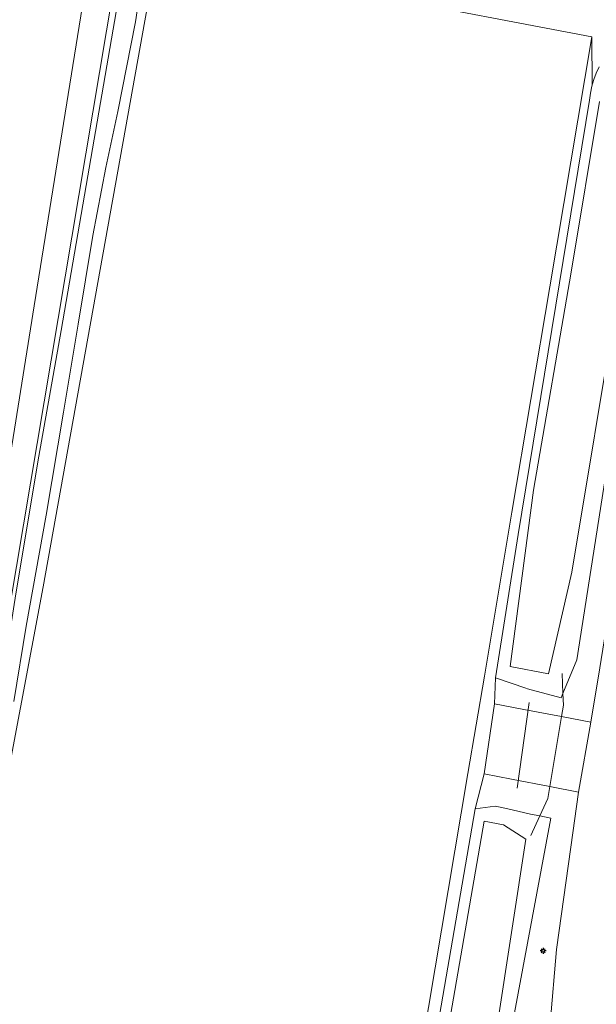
# Model space of a CAD drawing. Header units: metres. Extents: x 149984 to 156489, y 469398 to 478068.
# Tile 89 of 256: x 153676 to 153715, y 470598 to 470665. Entities that reach past the tile are written whole.
import ezdxf

# ---------------------------------------------------------------- set-up
doc = ezdxf.new("R2010")
doc.units = ezdxf.units.M
doc.header["$LTSCALE"] = 0.75
for name, color, linetype, lineweight in [('B-WE-GR-GRAS-GV', 252, 'Continuous', 13), ('B-WE-GR-GROENVOORZIENING-GV', 252, 'Continuous', 18), ('B-WE-IE-MEUBILAIR-S', 252, 'Continuous', 25), ('B-WE-IE-TERREINAFSCHEIDING_KUNSTMATIG_HEKWERK_RASTER-G', 252, 'IE-TERREINAFSCHEIDING_KUNSTMATIG-SO', 18), ('B-WE-KW-KUNSTWERK_DUIKER-G', 6, 'Continuous', 18), ('B-WE-OG-TERREIN_ERF-GV', 252, 'Continuous', 18), ('B-WE-OG-TERREIN_OEVER-GV', 252, 'Continuous', 18), ('B-WE-OG-WATER-GV', 252, 'Continuous', 18), ('B-WE-OG-WATER_SLOOT-GV', 252, 'Continuous', 18), ('B-WE-VH-GESLOTENVERHARDING-GV', 252, 'Continuous', 18), ('B-WE-VH-HALFVERHARDING-GV', 252, 'Continuous', 18)]:
    doc.layers.add(name, color=color, linetype=linetype, lineweight=lineweight)
doc.linetypes.add('IE-TERREINAFSCHEIDING_KUNSTMATIG-SO', pattern='A,4,[82,NLCS.SHX,S=0.75,R=90,X=0,Y=0],4,-2', length=10)

# ---------------------------------------------------------------- blocks, each defined once
blk = doc.blocks.new('SIE-MEUBILAIR_PAAL_LICHTMAST-SO')
for points in [[(-0.62, 0), (-1, 0)], [(-0.71, 0.71), (-0.44, 0.44)], [(0, 1), (0, 0.62)], [(0.44, 0.44), (0.71, 0.71)], [(1, 0), (0.62, 0)], [(-0.71, -0.71), (-0.44, -0.44)], [(0, -0.62), (0, -1)], [(0.44, -0.44), (0.71, -0.71)]]:
    blk.add_lwpolyline(points)
blk.add_circle((0, 0), 0.5)

msp = doc.modelspace()

# ---------------------------------------------------------------- linework, layer by layer
at = {"layer": 'B-WE-GR-GRAS-GV', "flags": 128}
msp.add_lwpolyline([(153671.414, 470611.142), (153676.948, 470645.577), (153683.335, 470685.32), (153686.543, 470705.281), (153689.532, 470723.878), (153689.861, 470725.925), (153693.161, 470746.459), (153687.408, 470747.788), (153677.477, 470749.048), (153609.457, 470757.679)], dxfattribs=at)
for points in [[(153684.963, 470667.95), (153684.764, 470666.841), (153677.551, 470626.603), (153668.347, 470577.744), (153667.316, 470571.244), (153667.235, 470569.817), (153667.329, 470569.308), (153667.496, 470568.793), (153668.82, 470566.94), (153674.214, 470566.246), (153679.296, 470565.593), (153680.014, 470565.501), (153689.029, 470564.341), (153697.709, 470563.302), (153697.84, 470564.08), (153706.239, 470613.999), (153707.345, 470620.577), (153709.206, 470631.635), (153711.768, 470646.866), (153714.607, 470663.738), (153685.211, 470669.334)], [(153710.26, 470619.724), (153710.152, 470619.754), (153708.102, 470620.472), (153708.028, 470618.717), (153710.014, 470618.334), (153712.562, 470617.843), (153712.69, 470618.608), (153712.655, 470619.414), (153712.528, 470619.105)], [(153706.734, 470611.62), (153708.072, 470611.804), (153708.83, 470611.633), (153710.46, 470611.265), (153711.094, 470611.137), (153711.639, 470612.314), (153711.774, 470613.123), (153709.18, 470613.618), (153707.328, 470613.971)]]:
    msp.add_lwpolyline(points, close=True, dxfattribs=at)
at = {"layer": 'B-WE-GR-GROENVOORZIENING-GV', "flags": 128}
for points in [[(153716.768, 470641.984), (153716.381, 470639.512), (153713.593, 470621.688), (153712.655, 470619.414), (153712.69, 470618.608), (153712.562, 470617.843), (153714.545, 470617.46), (153715.144, 470621.143), (153715.737, 470624.791), (153715.906, 470625.667), (153716.756, 470630.084), (153716.869, 470630.671)], [(153711.783, 470597.119), (153712.214, 470602.122), (153713.19, 470609.027), (153713.699, 470612.755), (153711.774, 470613.123), (153711.639, 470612.314), (153711.094, 470611.137), (153711.823, 470610.989), (153709.323, 470597.482)]]:
    msp.add_lwpolyline(points, dxfattribs=at)
at = {"layer": 'B-WE-IE-TERREINAFSCHEIDING_KUNSTMATIG_HEKWERK_RASTER-G', "flags": 128}
for points in [[(153712.655, 470619.414), (153712.597, 470620.75)], [(153710.479, 470609.809), (153711.094, 470611.137)]]:
    msp.add_lwpolyline(points, dxfattribs=at)
at = {"layer": 'B-WE-KW-KUNSTWERK_DUIKER-G', "flags": 128}
msp.add_lwpolyline([(153710.371, 470618.79), (153709.565, 470613.013)], dxfattribs=at)
at = {"layer": 'B-WE-OG-TERREIN_ERF-GV', "flags": 128}
for points in [[(153686.116, 470696.744), (153689.609, 470723.961), (153689.532, 470723.878), (153686.543, 470705.281), (153683.335, 470685.32), (153676.948, 470645.577), (153671.414, 470611.142), (153669.807, 470601.144), (153670.505, 470602.306), (153673.863, 470616.86), (153682.295, 470666.971), (153682.439, 470668.092), (153683.272, 470674.585), (153683.646, 470677.5)], [(153697.84, 470564.08), (153698.968, 470563.941), (153700.794, 470576.015), (153703.879, 470595.203), (153706.734, 470611.62), (153707.328, 470613.971), (153708.028, 470618.717), (153708.102, 470620.472), (153709.627, 470630.142), (153714.453, 470659.462), (153714.51, 470659.93), (153714.604, 470660.392), (153714.606, 470660.398), (153714.622, 470660.465), (153714.607, 470663.738), (153711.768, 470646.866), (153709.206, 470631.635), (153707.345, 470620.577), (153706.239, 470613.999)]]:
    msp.add_lwpolyline(points, close=True, dxfattribs=at)
msp.add_lwpolyline([(153685.211, 470669.334), (153714.607, 470663.738), (153714.622, 470660.465), (153714.606, 470660.398), (153714.735, 470660.845), (153714.902, 470661.286), (153715.105, 470661.712)], dxfattribs=at)
at = {"layer": 'B-WE-OG-TERREIN_OEVER-GV', "flags": 128}
for points in [[(153682.439, 470668.092), (153682.295, 470666.971), (153673.863, 470616.86), (153670.505, 470602.306), (153669.807, 470601.144), (153668.327, 470591.935), (153666.85, 470582.741), (153664.578, 470568.614), (153665.273, 470568.796), (153665.298, 470568.802), (153665.673, 470570.604), (153667.299, 470578.809), (153668.528, 470586.695), (153670.181, 470595.744), (153672.891, 470609.904), (153674.436, 470618.159), (153675.697, 470626.126), (153677.259, 470635.415), (153678.759, 470643.914), (153680.457, 470653.69), (153682.902, 470667.914)], [(153684.231, 470667.748), (153683.781, 470664.749), (153682.593, 470658.7), (153681.771, 470654.909), (153680.904, 470650.323), (153679.906, 470644.342), (153678.912, 470638.403), (153677.751, 470631.438), (153676.396, 470623.95), (153675.565, 470618.868)], [(153668.347, 470577.744), (153677.551, 470626.603), (153684.764, 470666.841)], [(153715.105, 470661.712), (153714.902, 470661.286), (153714.735, 470660.845), (153714.606, 470660.398), (153714.604, 470660.392), (153714.51, 470659.93), (153714.453, 470659.462), (153709.627, 470630.142), (153708.102, 470620.472), (153710.152, 470619.754), (153710.26, 470619.724), (153712.528, 470619.105), (153712.655, 470619.414), (153713.593, 470621.688), (153716.381, 470639.512)], [(153719.185, 470655.252), (153717.139, 470651.095), (153716.327, 470646.134), (153713.248, 470627.602), (153711.674, 470620.724), (153709.096, 470621.232), (153710.672, 470633.128), (153713.211, 470647.841), (153715.127, 470659.376)], [(153709.323, 470597.482), (153711.823, 470610.989), (153711.094, 470611.137), (153710.46, 470611.265), (153708.83, 470611.633), (153708.072, 470611.804), (153706.734, 470611.62), (153703.879, 470595.203)], [(153703.681, 470589.746), (153707.328, 470610.78), (153708.637, 470610.54), (153710.146, 470609.563), (153708.26, 470597.256)]]:
    msp.add_lwpolyline(points, dxfattribs=at)
at = {"layer": 'B-WE-OG-WATER-GV', "flags": 128}
for points in [[(153715.127, 470659.376), (153713.211, 470647.841), (153710.672, 470633.128), (153709.096, 470621.232), (153711.674, 470620.724), (153713.248, 470627.602), (153716.327, 470646.134), (153717.139, 470651.095), (153719.185, 470655.252), (153721.421, 470657.431), (153723.021, 470658.298), (153726.77, 470658.948), (153733.026, 470657.841), (153739.581, 470656.702), (153740.86, 470656.712)], [(153704.082, 470572.672), (153705.881, 470583.36), (153708.26, 470597.256), (153710.146, 470609.563), (153708.637, 470610.54), (153707.328, 470610.78), (153703.681, 470589.746), (153703.401, 470588.048), (153702.822, 470582.245), (153701.706, 470575.78), (153700.563, 470568.84), (153699.627, 470563.716), (153699.283, 470562.996), (153699.161, 470562.855), (153698.926, 470562.822), (153698.819, 470562.815), (153698.675, 470561.559), (153698.672, 470561.534), (153705.593, 470560.966), (153714.685, 470559.394)]]:
    msp.add_lwpolyline(points, dxfattribs=at)
at = {"layer": 'B-WE-OG-WATER_SLOOT-GV', "flags": 128}
for points in [[(153675.565, 470618.868), (153676.396, 470623.95), (153677.751, 470631.438), (153678.912, 470638.403), (153679.906, 470644.342), (153680.904, 470650.323), (153681.771, 470654.909), (153682.593, 470658.7), (153683.781, 470664.749), (153684.231, 470667.748)], [(153682.902, 470667.914), (153680.457, 470653.69), (153678.759, 470643.914), (153677.259, 470635.415), (153675.697, 470626.126)]]:
    msp.add_lwpolyline(points, dxfattribs=at)
at = {"layer": 'B-WE-VH-GESLOTENVERHARDING-GV', "flags": 128}
msp.add_lwpolyline([(153716.58, 470596.418), (153717.069, 470601.42), (153719.106, 470613.41), (153721.178, 470625.609), (153722.032, 470629.069), (153716.756, 470630.084), (153715.906, 470625.667), (153715.737, 470624.791), (153715.144, 470621.143), (153714.545, 470617.46), (153713.699, 470612.755), (153713.19, 470609.027), (153712.214, 470602.122), (153711.783, 470597.119)], dxfattribs=at)
at = {"layer": 'B-WE-VH-HALFVERHARDING-GV', "flags": 128}
for points in [[(153707.328, 470613.971), (153709.18, 470613.618), (153711.774, 470613.123), (153712.562, 470617.843), (153710.014, 470618.334), (153708.028, 470618.717)], [(153713.699, 470612.755), (153714.545, 470617.46), (153712.562, 470617.843), (153711.774, 470613.123)]]:
    msp.add_lwpolyline(points, close=True, dxfattribs=at)

# ---------------------------------------------------------------- block references
at = {"layer": 'B-WE-IE-MEUBILAIR-S', "xscale": 0.2, "yscale": 0.2, "zscale": 0.2}
msp.add_blockref('SIE-MEUBILAIR_PAAL_LICHTMAST-SO', (153711.313, 470602.038), dxfattribs=at)

doc.saveas('drawing.dxf')
